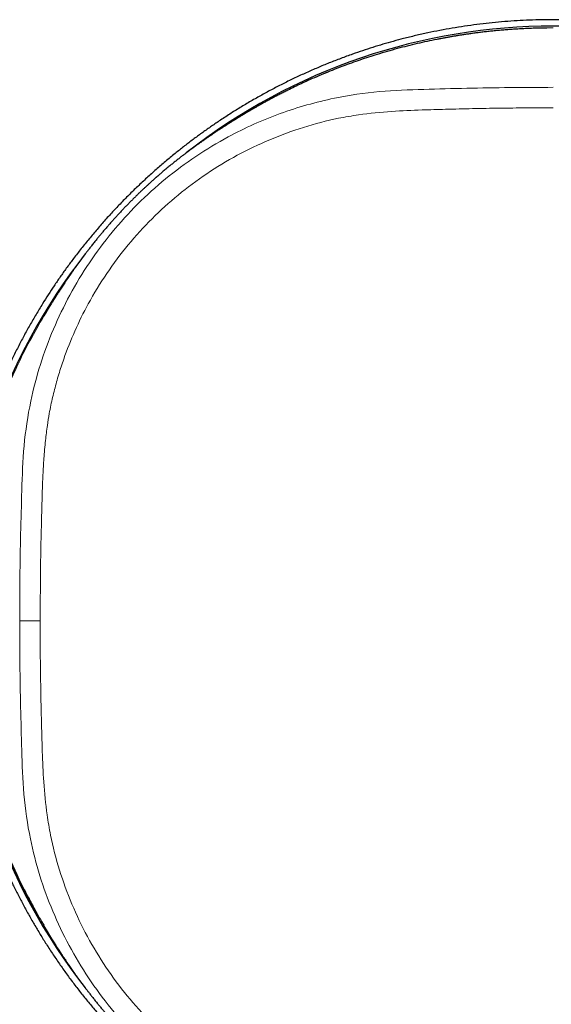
# Model space of a CAD drawing. Header units: millimetres. Extents: x 8 to 617, y 12 to 547.
# Tile 16 of 21: x 308 to 333, y 426 to 471. Entities that reach past the tile are written whole.
import ezdxf

# ---------------------------------------------------------------- set-up
doc = ezdxf.new("R2010")
doc.units = ezdxf.units.MM

msp = doc.modelspace()

# ---------------------------------------------------------------- linework, layer by layer
at = {"color": 7, "linetype": 'Continuous', "lineweight": 30}
for p in [(318.875, 467.24), (318.862, 467.232)]:
    msp.add_line(p, (318.856, 467.229), dxfattribs=at)
at = {"color": 252, "linetype": 'Continuous', "lineweight": 0}
msp.add_line((309.2, 443.627), (308.252, 443.627), dxfattribs=at)
at = {"color": 7, "linetype": 'Continuous', "lineweight": 30}
for start, end in [(51.8849, 128.0977), (141.8945, 180), (180, 218.0825)]:
    msp.add_arc((332.969, 443.627), 27.55, start, end, dxfattribs=at)
for points, knots in [([(332.887, 471.476), (332.695, 471.475), (332.31, 471.471), (331.734, 471.451), (331.158, 471.42), (330.583, 471.376), (330.008, 471.321), (329.436, 471.254), (328.864, 471.174), (328.294, 471.083), (327.727, 470.981), (327.161, 470.866), (326.599, 470.74), (326.065, 470.609), (325.56, 470.475), (325.085, 470.339), (324.611, 470.194), (324.141, 470.042), (323.647, 469.872), (323.131, 469.683), (322.593, 469.474), (322.06, 469.253), (321.532, 469.022), (321.008, 468.78), (320.49, 468.527), (319.977, 468.263), (319.47, 467.988), (318.968, 467.704), (318.472, 467.408), (317.983, 467.103), (317.523, 466.803), (317.091, 466.509), (316.687, 466.223), (316.288, 465.93), (315.895, 465.631), (315.485, 465.307), (315.061, 464.958), (314.623, 464.582), (314.193, 464.198), (313.771, 463.805), (313.357, 463.403), (312.952, 462.992), (312.555, 462.574), (312.167, 462.147), (311.788, 461.712), (311.418, 461.269), (311.057, 460.819), (310.722, 460.384), (310.412, 459.963), (310.126, 459.56), (309.846, 459.152), (309.574, 458.739), (309.295, 458.297), (309.01, 457.828), (308.721, 457.328), (308.442, 456.823), (308.174, 456.313), (307.917, 455.796), (307.67, 455.275), (307.434, 454.748), (307.209, 454.217), (306.995, 453.681), (306.793, 453.141), (306.601, 452.597), (306.43, 452.075), (306.276, 451.576), (306.139, 451.101), (306.011, 450.623), (305.891, 450.143), (305.779, 449.658), (305.675, 449.168), (305.579, 448.674), (305.492, 448.179), (305.414, 447.681), (305.346, 447.183), (305.286, 446.683), (305.235, 446.182), (305.193, 445.677), (305.16, 445.168), (305.137, 444.654), (305.122, 444.141), (305.117, 443.606), (305.123, 443.05), (305.141, 442.473), (305.171, 441.897), (305.213, 441.322), (305.266, 440.747), (305.332, 440.174), (305.409, 439.603), (305.499, 439.033), (305.6, 438.465), (305.712, 437.899), (305.837, 437.336), (305.966, 436.802), (306.099, 436.297), (306.234, 435.821), (306.377, 435.347), (306.528, 434.876), (306.692, 434.396), (306.868, 433.908), (307.058, 433.413), (307.257, 432.921), (307.466, 432.433), (307.684, 431.949), (307.911, 431.469), (308.147, 430.994), (308.394, 430.52), (308.652, 430.046), (308.922, 429.575), (309.201, 429.108), (309.494, 428.638), (309.804, 428.164), (310.129, 427.688), (310.464, 427.218), (310.808, 426.755), (311.162, 426.3), (311.526, 425.852), (311.899, 425.412), (312.28, 424.98), (312.671, 424.555), (313.07, 424.139), (313.478, 423.731), (313.875, 423.35), (314.258, 422.996), (314.628, 422.667), (315.003, 422.345), (315.384, 422.029), (315.792, 421.703), (316.228, 421.368), (316.692, 421.026), (317.164, 420.694), (317.642, 420.371), (318.127, 420.059), (318.618, 419.756), (319.116, 419.464), (319.619, 419.183), (320.128, 418.911), (320.643, 418.651), (321.163, 418.401), (321.663, 418.173), (322.142, 417.966), (322.599, 417.778), (323.06, 417.597), (323.524, 417.425), (324.017, 417.253), (324.539, 417.081), (325.091, 416.912), (325.646, 416.755), (326.204, 416.609), (326.765, 416.474), (327.328, 416.352), (327.894, 416.241), (328.463, 416.142), (328.926, 416.069), (329.2, 416.034), (329.284, 416.023)], [0, 0, 0, 0, 0.006889, 0.01378, 0.020671, 0.02756, 0.03445, 0.041341, 0.048232, 0.055121, 0.06201, 0.068901, 0.075792, 0.082681, 0.088591, 0.094501, 0.100413, 0.106323, 0.112233, 0.119122, 0.126013, 0.132904, 0.139793, 0.146683, 0.153574, 0.160464, 0.167354, 0.174243, 0.181134, 0.188025, 0.194914, 0.200824, 0.206734, 0.212646, 0.218556, 0.224466, 0.231355, 0.238246, 0.245137, 0.252026, 0.258916, 0.265807, 0.272697, 0.279587, 0.286476, 0.293367, 0.300258, 0.307147, 0.313057, 0.318968, 0.324879, 0.33079, 0.336699, 0.343588, 0.350479, 0.35737, 0.36426, 0.371149, 0.37804, 0.384931, 0.391821, 0.39871, 0.405601, 0.412492, 0.419381, 0.425291, 0.431202, 0.437113, 0.443024, 0.448933, 0.454944, 0.460956, 0.466968, 0.472979, 0.47899, 0.485002, 0.491014, 0.497025, 0.503165, 0.509305, 0.515446, 0.521585, 0.528474, 0.535365, 0.542256, 0.549146, 0.556036, 0.562927, 0.569818, 0.576707, 0.583597, 0.590488, 0.597379, 0.604268, 0.610178, 0.616089, 0.622, 0.627911, 0.63382, 0.640159, 0.646499, 0.652839, 0.659178, 0.665516, 0.671856, 0.678196, 0.684535, 0.691024, 0.697515, 0.704006, 0.710496, 0.717385, 0.724276, 0.731167, 0.738056, 0.744946, 0.751837, 0.758728, 0.765617, 0.772507, 0.779397, 0.786288, 0.793178, 0.799087, 0.804998, 0.810909, 0.81682, 0.82273, 0.829619, 0.83651, 0.843401, 0.85029, 0.85718, 0.864071, 0.870962, 0.877851, 0.884741, 0.891632, 0.898522, 0.905412, 0.911321, 0.917232, 0.923143, 0.929054, 0.934964, 0.941853, 0.948744, 0.955635, 0.962524, 0.969414, 0.976305, 0.983195, 0.990085, 0.996974, 1, 1, 1, 1]), ([(336.654, 416.022), (336.661, 416.022), (336.858, 416.047), (337.245, 416.106), (337.814, 416.199), (338.381, 416.306), (338.946, 416.423), (339.508, 416.553), (340.041, 416.688), (340.544, 416.825), (341.019, 416.964), (341.492, 417.111), (341.962, 417.267), (342.454, 417.44), (342.969, 417.632), (343.505, 417.844), (344.037, 418.068), (344.564, 418.303), (345.086, 418.548), (345.603, 418.805), (346.114, 419.072), (346.62, 419.349), (347.12, 419.637), (347.613, 419.935), (348.101, 420.244), (348.559, 420.547), (348.989, 420.843), (349.391, 421.132), (349.788, 421.427), (350.18, 421.729), (350.587, 422.055), (351.01, 422.407), (351.445, 422.785), (351.873, 423.172), (352.293, 423.568), (352.704, 423.973), (353.107, 424.386), (353.501, 424.807), (353.886, 425.236), (354.262, 425.673), (354.63, 426.118), (354.988, 426.57), (355.32, 427.008), (355.627, 427.43), (355.911, 427.835), (356.188, 428.245), (356.458, 428.66), (356.734, 429.103), (357.016, 429.575), (357.302, 430.076), (357.578, 430.583), (357.843, 431.095), (358.097, 431.613), (358.34, 432.136), (358.573, 432.664), (358.794, 433.196), (359.005, 433.733), (359.204, 434.275), (359.392, 434.82), (359.561, 435.343), (359.711, 435.843), (359.845, 436.319), (359.97, 436.798), (360.088, 437.279), (360.196, 437.76), (360.295, 438.241), (360.385, 438.721), (360.467, 439.204), (360.541, 439.687), (360.605, 440.172), (360.662, 440.658), (360.71, 441.145), (360.749, 441.636), (360.78, 442.13), (360.803, 442.629), (360.816, 443.128), (360.821, 443.653), (360.815, 444.203), (360.797, 444.78), (360.767, 445.356), (360.726, 445.931), (360.672, 446.506), (360.606, 447.079), (360.529, 447.651), (360.44, 448.22), (360.339, 448.788), (360.226, 449.354), (360.101, 449.917), (359.972, 450.451), (359.839, 450.956), (359.704, 451.432), (359.561, 451.906), (359.41, 452.377), (359.242, 452.872), (359.054, 453.388), (358.847, 453.926), (358.628, 454.46), (358.398, 454.989), (358.157, 455.513), (357.906, 456.032), (357.643, 456.546), (357.37, 457.054), (357.087, 457.557), (356.793, 458.053), (356.49, 458.544), (356.19, 459.005), (355.898, 459.437), (355.613, 459.842), (355.322, 460.242), (355.023, 460.636), (354.7, 461.047), (354.353, 461.472), (353.979, 461.911), (353.595, 462.343), (353.203, 462.766), (352.803, 463.181), (352.393, 463.587), (351.976, 463.985), (351.55, 464.375), (351.116, 464.755), (350.675, 465.126), (350.226, 465.488), (349.791, 465.824), (349.372, 466.136), (348.969, 466.423), (348.562, 466.704), (348.149, 466.977), (347.709, 467.258), (347.24, 467.545), (346.742, 467.835), (346.237, 468.115), (345.727, 468.385), (345.212, 468.643), (344.691, 468.892), (344.166, 469.129), (343.635, 469.355), (343.1, 469.571), (342.56, 469.775), (342.017, 469.968), (341.495, 470.141), (340.997, 470.296), (340.522, 470.434), (340.044, 470.564), (339.564, 470.686), (339.076, 470.8), (338.578, 470.908), (338.071, 471.007), (337.562, 471.097), (337.052, 471.177), (336.54, 471.248), (336.027, 471.31), (335.513, 471.362), (334.994, 471.404), (334.471, 471.438), (333.943, 471.461), (333.415, 471.475), (333.063, 471.476), (332.887, 471.476)], [0, 0, 0, 0, 0.000241, 0.007118, 0.013994, 0.02087, 0.027747, 0.034625, 0.0415, 0.047398, 0.053297, 0.059197, 0.065096, 0.070994, 0.07787, 0.084747, 0.091625, 0.098501, 0.105376, 0.112254, 0.119131, 0.126007, 0.132883, 0.13976, 0.146638, 0.153513, 0.159411, 0.16531, 0.17121, 0.177109, 0.183007, 0.189883, 0.19676, 0.203638, 0.210514, 0.21739, 0.224267, 0.231144, 0.23802, 0.244896, 0.251774, 0.258651, 0.265527, 0.271425, 0.277324, 0.283224, 0.289123, 0.295021, 0.301897, 0.308774, 0.315651, 0.322527, 0.329403, 0.336281, 0.343158, 0.350034, 0.35691, 0.363788, 0.370665, 0.377541, 0.383439, 0.389338, 0.395238, 0.401137, 0.407035, 0.412866, 0.418698, 0.42453, 0.430361, 0.436192, 0.442024, 0.447855, 0.453686, 0.459635, 0.465584, 0.471533, 0.477482, 0.484358, 0.491235, 0.498113, 0.504989, 0.511865, 0.518742, 0.52562, 0.532496, 0.539372, 0.54625, 0.553127, 0.560003, 0.565901, 0.5718, 0.5777, 0.5836, 0.589498, 0.596374, 0.603251, 0.610129, 0.617005, 0.623881, 0.630758, 0.637636, 0.644512, 0.651388, 0.658265, 0.665143, 0.672019, 0.677917, 0.683816, 0.689716, 0.695615, 0.701513, 0.708389, 0.715267, 0.722144, 0.72902, 0.735896, 0.742774, 0.749651, 0.756527, 0.763403, 0.770281, 0.777158, 0.784034, 0.789932, 0.795832, 0.801731, 0.807631, 0.813529, 0.820405, 0.827282, 0.834159, 0.841035, 0.847911, 0.854789, 0.861666, 0.868542, 0.875418, 0.882296, 0.889173, 0.896049, 0.901947, 0.907846, 0.913746, 0.919645, 0.925543, 0.931701, 0.93786, 0.944019, 0.950177, 0.956335, 0.962494, 0.968653, 0.974811, 0.981108, 0.987406, 0.993703, 1, 1, 1, 1]), ([(332.679, 471.091), (332.671, 471.091), (332.559, 471.091), (332.348, 471.086), (332.049, 471.078), (331.759, 471.067), (331.478, 471.053), (331.205, 471.037), (330.942, 471.019), (330.684, 470.999), (330.431, 470.976), (330.184, 470.953), (329.947, 470.927), (329.72, 470.902), (329.502, 470.875), (329.295, 470.848), (329.097, 470.821), (328.909, 470.793), (328.731, 470.766), (328.562, 470.74), (328.403, 470.714), (328.245, 470.687), (328.084, 470.659), (327.918, 470.628), (327.751, 470.597), (327.488, 470.546), (327.128, 470.471), (326.671, 470.369), (326.21, 470.257), (325.746, 470.136), (325.281, 470.007), (324.838, 469.874), (324.417, 469.741), (324.02, 469.609), (323.622, 469.47), (323.224, 469.324), (322.825, 469.17), (322.422, 469.007), (322.015, 468.836), (321.639, 468.67), (321.294, 468.512), (320.982, 468.364), (320.712, 468.231), (320.486, 468.118), (320.306, 468.026), (320.133, 467.936), (319.962, 467.845), (319.793, 467.754), (319.627, 467.663), (319.471, 467.576), (319.34, 467.502), (319.232, 467.44), (319.146, 467.39), (319.072, 467.347), (319.009, 467.31), (318.968, 467.286), (318.942, 467.271), (318.929, 467.264), (318.916, 467.257), (318.903, 467.251), (318.891, 467.246), (318.879, 467.241), (318.873, 467.238), (318.87, 467.237)], [0, 0, 0, 0, 0.001853, 0.02304, 0.043622, 0.063601, 0.082975, 0.101744, 0.119907, 0.137465, 0.155208, 0.172285, 0.188697, 0.204443, 0.219522, 0.233936, 0.247683, 0.260764, 0.273178, 0.284926, 0.296008, 0.306423, 0.318052, 0.32967, 0.341336, 0.35305, 0.384982, 0.417263, 0.449895, 0.482877, 0.516166, 0.549658, 0.578361, 0.60721, 0.636206, 0.665352, 0.694706, 0.724595, 0.755033, 0.785997, 0.809461, 0.833225, 0.857289, 0.871605, 0.885583, 0.898968, 0.911759, 0.925577, 0.938632, 0.950925, 0.962456, 0.96972, 0.976597, 0.982994, 0.987475, 0.991686, 0.992697, 0.993711, 0.994782, 0.995955, 0.997259, 0.998714, 1, 1, 1, 1]), ([(318.875, 467.24), (318.874, 467.24), (318.872, 467.238), (318.867, 467.235), (318.86, 467.231), (318.852, 467.227), (318.844, 467.221), (318.834, 467.216), (318.823, 467.209), (318.813, 467.203), (318.801, 467.196), (318.789, 467.189), (318.778, 467.182), (318.767, 467.176), (318.759, 467.17), (318.75, 467.165), (318.74, 467.159), (318.729, 467.153), (318.716, 467.145), (318.7, 467.135), (318.679, 467.123), (318.653, 467.107), (318.627, 467.091), (318.601, 467.076), (318.576, 467.061), (318.549, 467.044), (318.521, 467.027), (318.492, 467.009), (318.462, 466.991), (318.433, 466.973), (318.406, 466.957), (318.382, 466.942), (318.362, 466.93), (318.346, 466.92), (318.333, 466.912), (318.323, 466.906), (318.316, 466.902), (318.3, 466.892), (318.277, 466.877), (318.245, 466.858), (318.211, 466.837), (318.175, 466.814), (318.138, 466.791), (318.102, 466.769), (318.069, 466.747), (318.039, 466.729), (318.008, 466.709), (317.978, 466.69), (317.944, 466.669), (317.908, 466.646), (317.869, 466.621), (317.828, 466.595), (317.794, 466.573), (317.77, 466.557), (317.756, 466.548), (317.743, 466.54), (317.733, 466.534), (317.724, 466.528), (317.713, 466.521), (317.699, 466.512), (317.681, 466.5), (317.661, 466.487), (317.639, 466.473), (317.615, 466.457), (317.591, 466.442), (317.565, 466.425), (317.539, 466.408), (317.513, 466.39), (317.454, 466.352), (317.35, 466.283), (317.244, 466.212), (317.168, 466.161), (317.136, 466.139), (317.106, 466.119), (317.077, 466.099), (317.051, 466.081), (317.028, 466.066), (317.008, 466.052), (316.993, 466.042), (316.984, 466.035), (316.978, 466.031), (316.973, 466.028), (316.968, 466.025), (316.964, 466.022), (316.96, 466.019), (316.955, 466.015), (316.947, 466.01), (316.935, 466.002), (316.92, 465.992), (316.905, 465.981), (316.89, 465.971), (316.875, 465.96), (316.861, 465.95), (316.846, 465.94), (316.822, 465.924), (316.789, 465.901), (316.75, 465.873), (316.713, 465.847), (316.677, 465.821), (316.639, 465.795), (316.598, 465.766), (316.552, 465.733), (316.5, 465.696), (316.447, 465.657), (316.391, 465.617), (316.332, 465.574), (316.276, 465.533), (316.224, 465.495), (316.179, 465.461), (316.137, 465.43), (316.104, 465.406), (316.08, 465.388), (316.064, 465.376), (316.051, 465.366), (316.04, 465.358), (316.03, 465.35), (316.02, 465.342), (316.004, 465.331), (315.982, 465.314), (315.952, 465.291), (315.917, 465.265), (315.88, 465.237), (315.842, 465.208), (315.805, 465.179), (315.765, 465.149), (315.694, 465.094), (315.591, 465.013), (315.454, 464.904), (315.313, 464.792), (315.192, 464.693), (315.093, 464.611), (315.018, 464.548), (314.944, 464.487), (314.874, 464.427), (314.808, 464.371), (314.748, 464.319), (314.694, 464.273), (314.652, 464.237), (314.621, 464.21), (314.603, 464.193), (314.589, 464.182), (314.577, 464.171), (314.563, 464.159), (314.544, 464.142), (314.52, 464.12), (314.489, 464.093), (314.454, 464.062), (314.397, 464.011), (314.318, 463.94), (314.218, 463.85), (314.116, 463.756), (314.013, 463.66), (313.908, 463.561), (313.801, 463.459), (313.693, 463.354), (313.583, 463.246), (313.471, 463.135), (313.358, 463.022), (313.244, 462.905), (313.128, 462.785), (313.011, 462.662), (312.892, 462.535), (312.775, 462.409), (312.66, 462.282), (312.546, 462.155), (312.431, 462.026), (312.315, 461.893), (312.199, 461.757), (312.086, 461.624), (311.978, 461.494), (311.873, 461.367), (311.783, 461.256), (311.707, 461.162), (311.646, 461.084), (311.586, 461.009), (311.53, 460.937), (311.478, 460.871), (311.431, 460.81), (311.389, 460.755), (311.352, 460.707), (311.32, 460.665), (311.294, 460.63), (311.275, 460.604), (311.262, 460.587), (311.254, 460.577), (311.247, 460.568), (311.242, 460.561), (311.237, 460.554), (311.231, 460.547), (311.224, 460.537), (311.215, 460.525), (311.206, 460.513), (311.196, 460.5), (311.179, 460.477), (311.155, 460.444), (311.122, 460.4), (311.087, 460.352), (311.05, 460.302), (311.013, 460.251), (310.976, 460.201), (310.94, 460.151), (310.903, 460.099), (310.866, 460.048), (310.831, 459.999), (310.798, 459.953), (310.767, 459.909), (310.738, 459.868), (310.711, 459.828), (310.683, 459.789), (310.661, 459.758), (310.646, 459.736), (310.637, 459.723), (310.629, 459.711), (310.62, 459.698), (310.61, 459.685), (310.601, 459.671), (310.593, 459.659), (310.585, 459.648), (310.58, 459.64), (310.576, 459.635), (310.573, 459.63), (310.57, 459.626), (310.566, 459.62), (310.56, 459.611), (310.551, 459.598), (310.538, 459.579), (310.524, 459.559), (310.51, 459.538), (310.493, 459.514), (310.472, 459.483), (310.448, 459.447), (310.42, 459.405), (310.392, 459.364), (310.365, 459.323), (310.3, 459.227), (310.24, 459.135), (310.182, 459.048), (310.162, 459.016), (310.142, 458.987), (310.125, 458.96), (310.11, 458.937), (310.097, 458.917), (310.087, 458.901), (310.078, 458.887), (310.072, 458.878), (310.067, 458.87), (310.063, 458.864), (310.058, 458.857), (310.052, 458.847), (310.045, 458.836), (310.031, 458.814), (310.01, 458.783), (309.985, 458.743), (309.961, 458.705), (309.937, 458.668), (309.915, 458.633), (309.895, 458.601), (309.877, 458.572), (309.854, 458.536), (309.826, 458.491), (309.788, 458.43), (309.75, 458.37), (309.723, 458.327), (309.71, 458.305), (309.706, 458.299), (309.702, 458.292), (309.698, 458.286), (309.694, 458.279), (309.689, 458.272), (309.683, 458.261), (309.673, 458.245), (309.66, 458.225), (309.644, 458.199), (309.626, 458.168), (309.604, 458.133), (309.58, 458.094), (309.557, 458.056), (309.535, 458.02), (309.516, 457.988), (309.499, 457.959), (309.483, 457.933), (309.469, 457.91), (309.457, 457.891), (309.448, 457.876), (309.442, 457.865), (309.437, 457.857), (309.433, 457.85), (309.426, 457.839), (309.418, 457.824), (309.408, 457.809), (309.4, 457.795), (309.393, 457.783), (309.386, 457.772), (309.38, 457.761), (309.374, 457.752), (309.369, 457.743), (309.364, 457.736), (309.36, 457.729), (309.357, 457.724), (309.356, 457.722), (309.356, 457.721)], [0, 0, 0, 0, 0.003561, 0.008856, 0.013811, 0.018427, 0.022705, 0.026645, 0.03025, 0.033146, 0.035785, 0.03817, 0.040304, 0.041519, 0.042637, 0.043662, 0.044594, 0.045483, 0.046453, 0.047825, 0.049598, 0.051774, 0.054351, 0.056257, 0.058334, 0.060584, 0.063006, 0.065565, 0.067982, 0.070616, 0.07296, 0.075013, 0.076777, 0.07825, 0.079414, 0.080299, 0.080995, 0.081691, 0.085547, 0.089412, 0.093265, 0.098501, 0.103715, 0.10891, 0.114087, 0.11932, 0.123711, 0.128382, 0.133332, 0.138563, 0.144073, 0.14985, 0.155906, 0.157868, 0.159852, 0.161588, 0.162913, 0.163828, 0.165267, 0.167083, 0.169276, 0.171847, 0.174795, 0.17754, 0.180547, 0.183766, 0.187001, 0.190232, 0.193459, 0.208623, 0.227803, 0.231555, 0.235301, 0.23898, 0.242342, 0.245361, 0.248037, 0.25037, 0.25236, 0.253049, 0.253684, 0.254266, 0.254795, 0.255272, 0.255695, 0.256182, 0.256936, 0.258339, 0.259999, 0.261634, 0.263243, 0.264825, 0.266381, 0.26791, 0.269413, 0.273965, 0.278255, 0.281867, 0.285478, 0.289229, 0.29312, 0.297936, 0.302952, 0.308167, 0.313581, 0.319196, 0.324975, 0.329584, 0.33385, 0.337772, 0.341352, 0.342848, 0.344275, 0.345571, 0.346509, 0.347247, 0.348108, 0.349097, 0.35114, 0.35358, 0.356416, 0.359648, 0.362466, 0.365529, 0.368721, 0.371902, 0.382282, 0.392549, 0.402712, 0.412777, 0.418014, 0.423209, 0.428155, 0.432793, 0.437125, 0.441151, 0.444343, 0.447316, 0.448846, 0.449991, 0.450696, 0.451262, 0.452, 0.452914, 0.454216, 0.455765, 0.457559, 0.459534, 0.464332, 0.469137, 0.473977, 0.478878, 0.483864, 0.488961, 0.494191, 0.499575, 0.505132, 0.510879, 0.516836, 0.523028, 0.52947, 0.536175, 0.543156, 0.54993, 0.55696, 0.564253, 0.571815, 0.579651, 0.587767, 0.595143, 0.602742, 0.610565, 0.615281, 0.620076, 0.624804, 0.629185, 0.633355, 0.637146, 0.640559, 0.643594, 0.646252, 0.648533, 0.650438, 0.65127, 0.652004, 0.652641, 0.653179, 0.65363, 0.654275, 0.65519, 0.656281, 0.657416, 0.658592, 0.659811, 0.663586, 0.667717, 0.672206, 0.677052, 0.681988, 0.686778, 0.691421, 0.696652, 0.701683, 0.706515, 0.711147, 0.71558, 0.719839, 0.723731, 0.727851, 0.732199, 0.733524, 0.734868, 0.736233, 0.737617, 0.739021, 0.740445, 0.741878, 0.743067, 0.74388, 0.744386, 0.744865, 0.745407, 0.746013, 0.746683, 0.748514, 0.750699, 0.752949, 0.75548, 0.758294, 0.76139, 0.766197, 0.771056, 0.775924, 0.7808, 0.785686, 0.810244, 0.814123, 0.818008, 0.821728, 0.825072, 0.828039, 0.830364, 0.832389, 0.834114, 0.83554, 0.836167, 0.836892, 0.837901, 0.839196, 0.84077, 0.842422, 0.848168, 0.853669, 0.858925, 0.864287, 0.869368, 0.87417, 0.878693, 0.882936, 0.891563, 0.900235, 0.908963, 0.915454, 0.916185, 0.916916, 0.91764, 0.918357, 0.919067, 0.919782, 0.92071, 0.92216, 0.924007, 0.926251, 0.928891, 0.931929, 0.935363, 0.938677, 0.94169, 0.944401, 0.946811, 0.94892, 0.950983, 0.952643, 0.9539, 0.954752, 0.955364, 0.956017, 0.956715, 0.958882, 0.96142, 0.964009, 0.966907, 0.970116, 0.973639, 0.97756, 0.981811, 0.986393, 0.991308, 0.996556, 1, 1, 1, 1]), ([(305.497, 443.627), (305.509, 443.028), (305.532, 441.829), (305.715, 440.038), (306.004, 438.26), (306.409, 436.505), (306.925, 434.782), (307.55, 433.097), (308.298, 431.461), (308.908, 430.274), (309.298, 429.652), (309.368, 429.54)], [0, 0, 0, 0, 0.1214583, 0.2431656, 0.3649811, 0.4867567, 0.6083473, 0.7296204, 0.8511056, 0.9732268, 1, 1, 1, 1]), ([(308.451, 431.203), (308.457, 431.191), (308.485, 431.136), (308.534, 431.04), (308.597, 430.918), (308.657, 430.804), (308.713, 430.699), (308.765, 430.602), (308.813, 430.513), (308.857, 430.432), (308.897, 430.359), (308.928, 430.304), (308.95, 430.263), (308.966, 430.234), (308.98, 430.206), (308.992, 430.181), (309.003, 430.156), (309.015, 430.131), (309.023, 430.116), (309.028, 430.108)], [0, 0, 0, 0, 0.0307608, 0.1464891, 0.2550612, 0.3564681, 0.4507021, 0.5377562, 0.6176244, 0.6903013, 0.7557825, 0.8140642, 0.8405042, 0.8655902, 0.8926264, 0.9153995, 0.9407661, 0.968945, 1, 1, 1, 1]), ([(309.355, 429.532), (309.356, 429.532), (309.357, 429.529), (309.36, 429.524), (309.364, 429.518), (309.369, 429.51), (309.374, 429.501), (309.38, 429.491), (309.386, 429.481), (309.393, 429.47), (309.4, 429.459), (309.407, 429.447), (309.414, 429.435), (309.42, 429.425), (309.425, 429.416), (309.431, 429.407), (309.436, 429.397), (309.443, 429.386), (309.451, 429.374), (309.46, 429.357), (309.473, 429.336), (309.489, 429.31), (309.505, 429.284), (309.52, 429.258), (309.535, 429.234), (309.551, 429.207), (309.569, 429.178), (309.586, 429.149), (309.605, 429.119), (309.622, 429.09), (309.639, 429.063), (309.653, 429.04), (309.666, 429.019), (309.676, 429.003), (309.684, 428.99), (309.69, 428.981), (309.694, 428.974), (309.704, 428.957), (309.718, 428.934), (309.738, 428.903), (309.759, 428.869), (309.782, 428.833), (309.805, 428.795), (309.827, 428.76), (309.848, 428.726), (309.867, 428.696), (309.886, 428.666), (309.906, 428.635), (309.927, 428.602), (309.95, 428.565), (309.975, 428.527), (310.001, 428.485), (310.023, 428.452), (310.038, 428.427), (310.047, 428.413), (310.055, 428.401), (310.062, 428.391), (310.068, 428.381), (310.075, 428.371), (310.084, 428.356), (310.095, 428.339), (310.109, 428.318), (310.123, 428.296), (310.138, 428.273), (310.154, 428.249), (310.171, 428.223), (310.188, 428.197), (310.205, 428.171), (310.244, 428.112), (310.312, 428.008), (310.383, 427.902), (310.434, 427.826), (310.456, 427.794), (310.477, 427.763), (310.496, 427.735), (310.514, 427.709), (310.53, 427.686), (310.544, 427.665), (310.554, 427.651), (310.56, 427.641), (310.564, 427.636), (310.568, 427.63), (310.571, 427.626), (310.574, 427.622), (310.577, 427.617), (310.58, 427.612), (310.586, 427.604), (310.594, 427.592), (310.604, 427.578), (310.615, 427.563), (310.625, 427.547), (310.635, 427.533), (310.645, 427.518), (310.655, 427.504), (310.672, 427.48), (310.695, 427.447), (310.723, 427.407), (310.749, 427.37), (310.774, 427.335), (310.8, 427.298), (310.83, 427.256), (310.863, 427.21), (310.9, 427.158), (310.938, 427.104), (310.979, 427.048), (311.022, 426.989), (311.061, 426.936), (311.094, 426.89), (311.121, 426.854), (311.146, 426.821), (311.169, 426.79), (311.187, 426.765), (311.201, 426.747), (311.211, 426.733), (311.22, 426.722), (311.227, 426.712), (311.234, 426.703), (311.242, 426.692), (311.254, 426.675), (311.272, 426.652), (311.296, 426.621), (311.324, 426.583), (311.357, 426.541), (311.394, 426.492), (311.436, 426.438), (311.482, 426.378), (311.532, 426.314), (311.584, 426.247), (311.639, 426.177), (311.696, 426.106), (311.753, 426.034), (311.81, 425.963), (311.867, 425.893), (311.94, 425.805), (312.027, 425.699), (312.131, 425.576), (312.236, 425.452), (312.343, 425.328), (312.452, 425.204), (312.56, 425.082), (312.667, 424.963), (312.778, 424.841), (312.892, 424.717), (313.011, 424.591), (313.128, 424.468), (313.244, 424.348), (313.358, 424.231), (313.471, 424.118), (313.583, 424.007), (313.693, 423.899), (313.801, 423.794), (313.908, 423.692), (314.013, 423.593), (314.117, 423.497), (314.218, 423.404), (314.318, 423.313), (314.397, 423.242), (314.454, 423.191), (314.49, 423.159), (314.521, 423.132), (314.546, 423.109), (314.567, 423.091), (314.581, 423.079), (314.591, 423.07), (314.599, 423.063), (314.612, 423.052), (314.627, 423.039), (314.659, 423.011), (314.708, 422.969), (314.773, 422.912), (314.842, 422.853), (314.916, 422.791), (314.993, 422.725), (315.074, 422.658), (315.156, 422.59), (315.267, 422.499), (315.405, 422.388), (315.568, 422.258), (315.688, 422.164), (315.771, 422.1), (315.817, 422.065), (315.86, 422.032), (315.9, 422.001), (315.936, 421.974), (315.968, 421.95), (315.995, 421.929), (316.019, 421.911), (316.038, 421.897), (316.055, 421.884), (316.073, 421.87), (316.093, 421.855), (316.118, 421.837), (316.149, 421.814), (316.185, 421.787), (316.224, 421.758), (316.267, 421.727), (316.312, 421.694), (316.357, 421.661), (316.4, 421.629), (316.447, 421.596), (316.497, 421.56), (316.548, 421.523), (316.597, 421.488), (316.644, 421.455), (316.687, 421.424), (316.728, 421.395), (316.768, 421.368), (316.807, 421.34), (316.838, 421.319), (316.86, 421.304), (316.872, 421.295), (316.885, 421.286), (316.898, 421.277), (316.911, 421.268), (316.924, 421.259), (316.937, 421.25), (316.948, 421.243), (316.955, 421.237), (316.961, 421.234), (316.965, 421.231), (316.97, 421.227), (316.975, 421.224), (316.985, 421.217), (316.998, 421.208), (317.016, 421.196), (317.036, 421.182), (317.058, 421.167), (317.082, 421.15), (317.113, 421.13), (317.15, 421.105), (317.191, 421.077), (317.232, 421.049), (317.273, 421.022), (317.369, 420.957), (317.461, 420.897), (317.549, 420.839), (317.58, 420.819), (317.609, 420.8), (317.636, 420.782), (317.659, 420.767), (317.679, 420.755), (317.695, 420.744), (317.708, 420.735), (317.718, 420.729), (317.725, 420.724), (317.731, 420.721), (317.739, 420.716), (317.748, 420.709), (317.76, 420.702), (317.782, 420.688), (317.813, 420.668), (317.853, 420.642), (317.891, 420.618), (317.928, 420.595), (317.962, 420.573), (317.994, 420.553), (318.024, 420.534), (318.06, 420.511), (318.104, 420.483), (318.165, 420.445), (318.226, 420.408), (318.269, 420.381), (318.291, 420.367), (318.297, 420.363), (318.303, 420.359), (318.31, 420.355), (318.316, 420.351), (318.324, 420.347), (318.335, 420.34), (318.35, 420.331), (318.371, 420.318), (318.397, 420.302), (318.427, 420.283), (318.463, 420.261), (318.501, 420.238), (318.54, 420.215), (318.576, 420.193), (318.608, 420.173), (318.636, 420.156), (318.662, 420.14), (318.685, 420.127), (318.705, 420.115), (318.72, 420.106), (318.731, 420.099), (318.739, 420.094), (318.746, 420.09), (318.757, 420.084), (318.771, 420.075), (318.787, 420.066), (318.801, 420.058), (318.813, 420.05), (318.824, 420.043), (318.835, 420.037), (318.844, 420.031), (318.853, 420.026), (318.861, 420.021), (318.867, 420.017), (318.872, 420.014), (318.874, 420.013), (318.875, 420.013)], [0, 0, 0, 0, 0.003445, 0.008745, 0.013704, 0.018323, 0.022604, 0.026548, 0.030155, 0.033053, 0.035695, 0.038082, 0.040217, 0.041433, 0.042553, 0.043578, 0.044511, 0.0454, 0.04637, 0.047743, 0.049517, 0.051694, 0.054273, 0.05618, 0.058258, 0.06051, 0.062933, 0.065494, 0.067913, 0.070549, 0.072894, 0.074949, 0.076714, 0.078188, 0.079354, 0.08024, 0.080936, 0.081633, 0.085494, 0.089364, 0.093222, 0.098463, 0.103682, 0.10888, 0.11406, 0.119293, 0.123686, 0.128358, 0.13331, 0.138541, 0.144052, 0.149831, 0.155889, 0.15785, 0.159835, 0.161572, 0.162898, 0.163813, 0.165251, 0.167065, 0.169256, 0.171822, 0.174764, 0.177503, 0.180504, 0.183715, 0.186944, 0.190169, 0.193392, 0.208545, 0.227742, 0.231501, 0.235257, 0.238945, 0.242315, 0.245342, 0.248024, 0.250362, 0.252356, 0.253045, 0.253682, 0.254265, 0.254794, 0.255271, 0.255695, 0.256181, 0.256936, 0.258338, 0.259998, 0.261633, 0.263241, 0.264822, 0.266377, 0.267905, 0.269406, 0.273949, 0.278229, 0.281828, 0.285429, 0.289175, 0.293067, 0.29789, 0.302921, 0.30816, 0.313605, 0.319259, 0.325076, 0.328766, 0.332176, 0.335309, 0.338163, 0.340738, 0.342062, 0.343298, 0.344376, 0.345158, 0.345859, 0.346691, 0.347654, 0.349423, 0.351518, 0.35394, 0.35669, 0.359769, 0.363176, 0.366913, 0.37098, 0.375039, 0.379381, 0.383821, 0.388193, 0.392499, 0.396737, 0.400909, 0.408386, 0.415644, 0.422685, 0.429991, 0.437057, 0.443885, 0.450482, 0.456853, 0.463826, 0.470526, 0.476964, 0.483154, 0.48911, 0.494858, 0.500415, 0.505799, 0.51103, 0.516127, 0.521114, 0.526015, 0.530855, 0.53566, 0.540459, 0.542453, 0.544262, 0.545819, 0.547126, 0.548183, 0.548994, 0.54937, 0.549874, 0.550602, 0.551555, 0.552678, 0.556461, 0.560596, 0.565084, 0.569927, 0.575127, 0.580663, 0.586289, 0.591938, 0.603851, 0.615879, 0.628037, 0.631761, 0.635481, 0.638972, 0.642171, 0.645076, 0.647688, 0.650008, 0.651876, 0.653499, 0.654888, 0.656441, 0.658279, 0.66031, 0.663333, 0.666703, 0.670419, 0.674482, 0.678842, 0.683152, 0.687346, 0.691422, 0.696676, 0.701723, 0.706563, 0.711196, 0.715622, 0.719868, 0.723748, 0.727859, 0.732201, 0.733525, 0.734868, 0.736232, 0.737615, 0.739019, 0.740442, 0.741875, 0.743062, 0.743875, 0.744381, 0.74486, 0.745403, 0.74601, 0.746681, 0.748515, 0.750704, 0.752959, 0.755497, 0.758318, 0.761422, 0.766241, 0.77111, 0.775985, 0.780867, 0.785755, 0.810291, 0.814161, 0.818035, 0.821745, 0.82508, 0.828039, 0.830358, 0.832379, 0.834102, 0.835526, 0.836153, 0.836878, 0.837887, 0.839182, 0.840756, 0.842408, 0.848152, 0.853652, 0.858908, 0.864269, 0.86935, 0.874151, 0.878673, 0.882916, 0.891544, 0.900222, 0.90896, 0.915461, 0.916194, 0.916925, 0.917651, 0.918369, 0.91908, 0.919796, 0.920725, 0.922177, 0.924025, 0.92627, 0.928913, 0.931953, 0.935389, 0.938705, 0.94172, 0.944433, 0.946844, 0.948954, 0.951018, 0.952679, 0.953935, 0.954788, 0.955401, 0.956054, 0.956753, 0.958922, 0.961464, 0.964057, 0.966959, 0.970173, 0.973702, 0.977629, 0.981888, 0.986478, 0.991401, 0.996658, 1, 1, 1, 1])]:
    msp.add_open_spline(points, degree=3, knots=knots, dxfattribs=at)
at = {"color": 252, "linetype": 'Continuous', "lineweight": 0}
for points, knots in [([(332.969, 471.098), (332.52, 471.092), (331.621, 471.079), (330.276, 470.977), (328.936, 470.814), (327.606, 470.586), (326.289, 470.293), (324.986, 469.937), (323.703, 469.517), (322.442, 469.035), (321.209, 468.491), (320.016, 467.898), (319.252, 467.457), (318.875, 467.24)], [0, 0, 0, 0, 0.091156, 0.182334, 0.273534, 0.364755, 0.455998, 0.547262, 0.638552, 0.729876, 0.820999, 0.911821, 1, 1, 1, 1]), ([(308.252, 443.627), (308.254, 444.299), (308.258, 445.644), (308.294, 447.659), (308.348, 449.69), (308.417, 451.748), (308.71, 453.701), (309.184, 455.508), (309.792, 457.152), (310.554, 458.733), (311.464, 460.237), (312.513, 461.647), (313.694, 462.947), (314.994, 464.123), (316.402, 465.169), (318.155, 466.224), (320.292, 467.184), (322.661, 467.854), (324.904, 468.184), (326.956, 468.248), (328.97, 468.303), (330.968, 468.338), (332.302, 468.342), (332.969, 468.344)], [0, 0, 0, 0, 0.048747, 0.097491, 0.146104, 0.196022, 0.246713, 0.288906, 0.331208, 0.373589, 0.416005, 0.458417, 0.500798, 0.543069, 0.585304, 0.627741, 0.691161, 0.754531, 0.805596, 0.85513, 0.903294, 0.95164, 1, 1, 1, 1]), ([(332.969, 467.396), (332.554, 467.395), (331.726, 467.393), (330.482, 467.379), (329.236, 467.358), (328.042, 467.327), (326.793, 467.296), (325.448, 467.236), (324.152, 467.108), (322.782, 466.878), (321.396, 466.514), (319.827, 465.941), (318.326, 465.22), (316.907, 464.362), (315.583, 463.377), (314.365, 462.275), (313.257, 461.06), (312.267, 459.739), (311.45, 458.397), (310.791, 457.063), (310.401, 456.079), (310.173, 455.403), (310.062, 455.052), (309.96, 454.698), (309.864, 454.342), (309.777, 453.983), (309.694, 453.613), (309.612, 453.179), (309.526, 452.635), (309.439, 451.941), (309.373, 451.179), (309.326, 450.363), (309.296, 449.588), (309.276, 448.802), (309.22, 446.831), (309.209, 445.099), (309.2, 443.627)], [0, 0, 0, 0, 0.031182, 0.062304, 0.0935, 0.124902, 0.152146, 0.187441, 0.226101, 0.249967, 0.291862, 0.333677, 0.375364, 0.416877, 0.45817, 0.499202, 0.540253, 0.581582, 0.623145, 0.65821, 0.693381, 0.702608, 0.711841, 0.721078, 0.730318, 0.739562, 0.748809, 0.758872, 0.77271, 0.790269, 0.811435, 0.830205, 0.851701, 0.869781, 0.889301, 1, 1, 1, 1]), ([(309.369, 457.742), (309.152, 457.366), (308.71, 456.601), (308.115, 455.408), (307.57, 454.177), (307.089, 452.92), (306.669, 451.639), (306.311, 450.336), (306.017, 449.016), (305.786, 447.681), (305.621, 446.335), (305.517, 444.982), (305.504, 444.078), (305.497, 443.627)], [0, 0, 0, 0, 0.08785, 0.178948, 0.269742, 0.360483, 0.451465, 0.542647, 0.633985, 0.725434, 0.816947, 0.908482, 1, 1, 1, 1]), ([(332.969, 418.909), (332.297, 418.911), (330.952, 418.915), (328.937, 418.951), (326.906, 419.005), (324.847, 419.074), (322.892, 419.368), (321.081, 419.842), (319.433, 420.448), (317.85, 421.209), (316.351, 422.12), (314.945, 423.172), (313.644, 424.356), (312.466, 425.662), (311.421, 427.075), (310.517, 428.581), (309.761, 430.167), (309.16, 431.819), (308.693, 433.633), (308.411, 435.584), (308.347, 437.628), (308.292, 439.636), (308.258, 441.63), (308.254, 442.961), (308.252, 443.627)], [0, 0, 0, 0, 0.04874, 0.097482, 0.146096, 0.196023, 0.246727, 0.289031, 0.331489, 0.373839, 0.416114, 0.458491, 0.500941, 0.543381, 0.585774, 0.628148, 0.670523, 0.712916, 0.755357, 0.806102, 0.855455, 0.903508, 0.951758, 1, 1, 1, 1]), ([(309.2, 443.627), (309.201, 443.213), (309.203, 442.386), (309.216, 441.145), (309.237, 439.901), (309.269, 438.71), (309.299, 437.466), (309.357, 436.127), (309.484, 434.837), (309.711, 433.468), (310.074, 432.079), (310.646, 430.505), (311.367, 428.999), (312.226, 427.575), (313.212, 426.248), (314.316, 425.027), (315.532, 423.918), (316.853, 422.927), (318.195, 422.109), (319.53, 421.449), (320.514, 421.059), (321.19, 420.831), (321.542, 420.72), (321.896, 420.618), (322.252, 420.522), (322.61, 420.435), (322.981, 420.352), (323.414, 420.269), (323.959, 420.184), (324.653, 420.097), (325.415, 420.03), (326.231, 419.983), (327.006, 419.953), (327.792, 419.933), (329.764, 419.877), (331.496, 419.867), (332.969, 419.857)], [0, 0, 0, 0, 0.031117, 0.062174, 0.093305, 0.124641, 0.151759, 0.186902, 0.225376, 0.249171, 0.291187, 0.333118, 0.374917, 0.416536, 0.457931, 0.499058, 0.540132, 0.58148, 0.623058, 0.658134, 0.693313, 0.702543, 0.711777, 0.721015, 0.730257, 0.739502, 0.74875, 0.758821, 0.772664, 0.790226, 0.811392, 0.830168, 0.851669, 0.869752, 0.889277, 1, 1, 1, 1])]:
    msp.add_open_spline(points, degree=3, knots=knots, dxfattribs=at)

doc.saveas('drawing.dxf')
